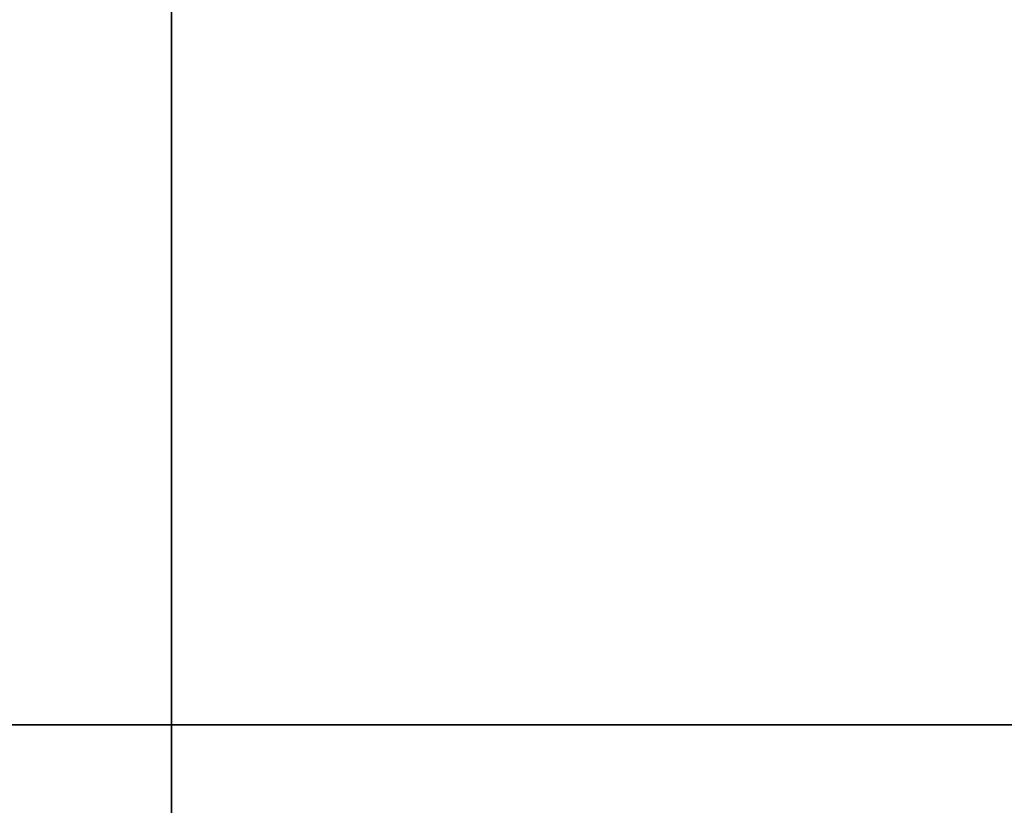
# Model space of a CAD drawing. Extents: x -0.3 to 41.3, y 0 to 17.8.
# Tile 132 of 256: x 3.9541 to 4.059, y 10.2586 to 10.3423. Entities that reach past the tile are written whole.
import ezdxf

# ---------------------------------------------------------------- set-up
doc = ezdxf.new("R2010")
doc.units = 0
doc.header["$MEASUREMENT"] = 0
for name, color, linetype in [('S18', 7, 'Continuous'), ('V108', 7, 'Continuous'), ('V210', 7, 'Continuous'), ('V303', 7, 'Continuous')]:
    doc.layers.add(name, color=color, linetype=linetype)

msp = doc.modelspace()

# ---------------------------------------------------------------- linework, layer by layer
at = {"layer": 'S18', "color": 253, "true_color": 0xca95bd}
for points, invisible_edges in [([(3.97027, 9.94214, 195.60001), (4.77027, 9.94214, 195.60001), (4.77027, 10.74214, 195.60001)], 12), ([(3.97027, 9.94214, 195.10001), (4.77027, 9.94214, 195.10001), (4.77027, 10.74214, 195.10001)], 12), ([(3.97027, 9.94214, 195.60001), (4.77027, 10.74214, 195.60001), (3.97027, 10.74214, 195.60001)], 9), ([(3.97027, 9.94214, 195.10001), (4.77027, 10.74214, 195.10001), (3.97027, 10.74214, 195.10001)], 9)]:
    msp.add_3dface(points, dxfattribs=dict(at, invisible_edges=invisible_edges))
msp.add_3dface([(3.97027, 10.74214, 195.60001), (3.97027, 9.94214, 195.60001), (3.97027, 9.94214, 195.10001), (3.97027, 10.74214, 195.10001)], dxfattribs=at)
at = {"layer": 'V108', "color": 252, "true_color": 0x838383}
for points, invisible_edges in [([(4.22027, 10.41714, 196.60001), (1.09775, 10.41714, 196.60001), (1.09775, 10.26714, 196.60001)], 12), ([(4.22027, 10.41714, 196.00001), (1.09775, 10.41714, 196.00001), (1.09775, 10.26714, 196.00001)], 12), ([(4.22027, 10.41714, 196.60001), (1.09775, 10.26714, 196.60001), (4.22027, 10.26714, 196.60001)], 9), ([(4.22027, 10.41714, 196.00001), (1.09775, 10.26714, 196.00001), (4.22027, 10.26714, 196.00001)], 9)]:
    msp.add_3dface(points, dxfattribs=dict(at, invisible_edges=invisible_edges))
msp.add_3dface([(1.09775, 10.26714, 196.60001), (4.22027, 10.26714, 196.60001), (4.22027, 10.26714, 196.00001), (1.09775, 10.26714, 196.00001)], dxfattribs=at)
at = {"layer": 'V210', "color": 252, "true_color": 0x838383}
for points, invisible_edges in [([(4.22027, 10.41714, 199.55), (1.09775, 10.41714, 199.55), (1.09775, 10.26714, 199.55)], 12), ([(4.22027, 10.41714, 198.95), (1.09775, 10.41714, 198.95), (1.09775, 10.26714, 198.95)], 12), ([(4.22027, 10.41714, 199.55), (1.09775, 10.26714, 199.55), (4.22027, 10.26714, 199.55)], 9), ([(4.22027, 10.41714, 198.95), (1.09775, 10.26714, 198.95), (4.22027, 10.26714, 198.95)], 9)]:
    msp.add_3dface(points, dxfattribs=dict(at, invisible_edges=invisible_edges))
msp.add_3dface([(1.09775, 10.26714, 199.55), (4.22027, 10.26714, 199.55), (4.22027, 10.26714, 198.95), (1.09775, 10.26714, 198.95)], dxfattribs=at)
at = {"layer": 'V303', "color": 252, "true_color": 0x838383}
for points, invisible_edges in [([(4.22027, 10.41714, 200.60001), (1.09775, 10.41714, 200.60001), (1.09775, 10.26714, 200.60001)], 12), ([(4.22027, 10.41714, 200.30001), (1.09775, 10.41714, 200.30001), (1.09775, 10.26714, 200.30001)], 12), ([(4.22027, 10.41714, 200.60001), (1.09775, 10.26714, 200.60001), (4.22027, 10.26714, 200.60001)], 9), ([(4.22027, 10.41714, 200.30001), (1.09775, 10.26714, 200.30001), (4.22027, 10.26714, 200.30001)], 9)]:
    msp.add_3dface(points, dxfattribs=dict(at, invisible_edges=invisible_edges))
msp.add_3dface([(1.09775, 10.26714, 200.60001), (4.22027, 10.26714, 200.60001), (4.22027, 10.26714, 200.30001), (1.09775, 10.26714, 200.30001)], dxfattribs=at)

doc.saveas('drawing.dxf')
